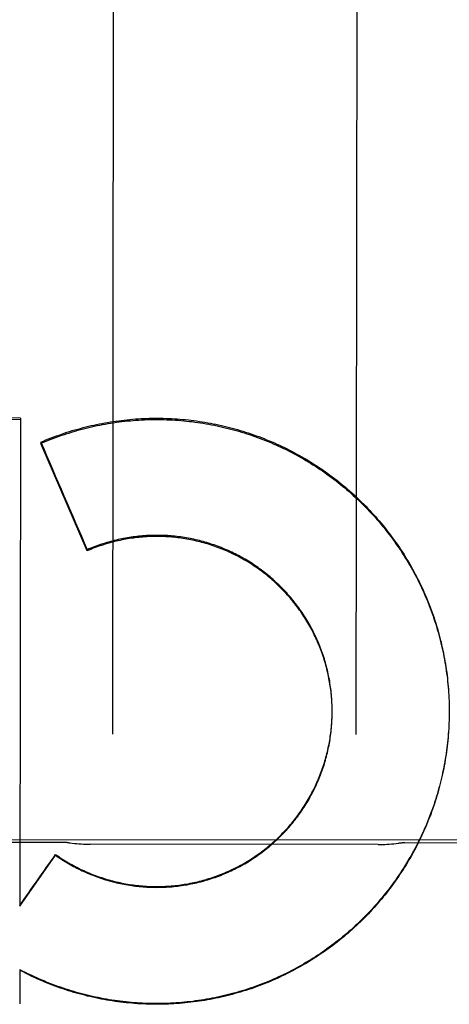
# Model space of a CAD drawing. Header units: inches. Extents: x 0 to 330, y 0 to 213.
# Tile 45 of 56: x 110.835 to 111.055, y 148.314 to 148.819. Entities that reach past the tile are written whole.
import ezdxf

# ---------------------------------------------------------------- set-up
doc = ezdxf.new("R2010")
doc.units = ezdxf.units.IN
doc.header["$LTSCALE"] = 18.1357758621
doc.header["$MEASUREMENT"] = 0
doc.linetypes.add('HIDDEN', pattern=[0.2, 0.1, -0.1])
doc.layers.add('02___PRT_ALL_AXES', color=7, linetype='CONTINUOUS')
doc.layers.add('DEFAULT_2', color=8, linetype='HIDDEN')

msp = doc.modelspace()

# ---------------------------------------------------------------- linework, layer by layer
at = {"layer": '02___PRT_ALL_AXES', "color": 8, "linetype": 'HIDDEN'}
for p, q in [((111.3512821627, 148.3974592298), (110.5387827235, 148.3984138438)), ((110.8575308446, 148.3966274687), (110.7825308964, 148.3967155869)), ((111.0188927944, 148.3956173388), (110.871166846, 148.3957909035)), ((111.1075306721, 148.3963337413), (111.0325307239, 148.3964218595))]:
    msp.add_line(p, q, dxfattribs=at)
at = {"layer": 'DEFAULT_2', "color": 8, "linetype": 'HIDDEN'}
for p, q in [((110.883244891, 149.0043581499), (110.8825962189, 148.4522547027)), ((111.0075961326, 148.452107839), (111.0082448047, 149.0042112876)), ((110.8354223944, 148.6143581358), (110.6155823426, 148.6146980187)), ((110.615581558, 148.6140301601), (110.8354216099, 148.6136903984)), ((110.8354223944, 148.6143581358), (110.8351279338, 148.3639717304)), ((110.8459083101, 148.6019824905), (110.8459075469, 148.6013328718)), ((110.8696756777, 148.5462465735), (110.8459075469, 148.6013328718)), ((110.8696763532, 148.5468215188), (110.8696756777, 148.5462465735)), ((111.0549054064, 148.4753197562), (111.0550058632, 148.4738852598)), ((111.0550058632, 148.4738852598), (111.0550940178, 148.471923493)), ((110.9952523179, 148.4671379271), (110.9952109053, 148.4685705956)), ((111.0550925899, 148.4724498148), (111.0551668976, 148.4704835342)), ((111.0551655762, 148.4710136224), (111.0552259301, 148.4690429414)), ((111.0552248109, 148.4695768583), (111.0552711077, 148.4676018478)), ((110.9952854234, 148.4661527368), (110.9952542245, 148.4675888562)), ((110.995307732, 148.4651672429), (110.9952868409, 148.4666066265)), ((110.9953192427, 148.4641815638), (110.99530875, 148.4656241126)), ((110.9953209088, 148.4635181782), (110.9953199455, 148.4646415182)), ((110.9953199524, 148.4631958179), (110.9953209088, 148.4635181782)), ((111.0552702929, 148.4681396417), (111.0553024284, 148.4661603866)), ((111.0553020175, 148.4667021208), (111.0553198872, 148.4647186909)), ((111.0553243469, 148.46392921), (111.055313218, 148.4618351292)), ((111.0553199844, 148.4652643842), (111.055323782, 148.4634475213)), ((111.055324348, 148.463929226), (111.0553234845, 148.463276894)), ((111.0552542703, 148.4595139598), (111.0551992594, 148.4575113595)), ((111.0552913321, 148.4609511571), (111.0552511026, 148.4589522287)), ((111.05531464, 148.4623886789), (111.0552890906, 148.4603935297)), ((111.055138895, 148.4566408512), (111.0550540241, 148.4546314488)), ((111.0552034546, 148.4580771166), (111.0551335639, 148.4560710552)), ((110.8351279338, 148.3639717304), (110.8534750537, 148.3900751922)), ((110.8534755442, 148.3904926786), (110.8534750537, 148.3900751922)), ((110.8350895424, 148.3314825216), (110.8350688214, 148.3138159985)), ((110.8400312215, 148.3286008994), (110.8350890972, 148.3311036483)), ((110.840031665, 148.3289783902), (110.8400312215, 148.3286008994))]:
    msp.add_line(p, q, dxfattribs=at)
for points in [[(110.8459075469, 148.6013328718), (110.8472344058, 148.6018976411), (110.8485665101, 148.6024495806), (110.8499039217, 148.6029887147), (110.8512464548, 148.6035149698), (110.8525939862, 148.6040282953), (110.8539463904, 148.6045286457), (110.8553035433, 148.6050159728), (110.8566653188, 148.6054902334), (110.8580315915, 148.605951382), (110.8594022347, 148.6063993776), (110.8607771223, 148.6068341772), (110.8621561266, 148.6072557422), (110.8635391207, 148.607664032), (110.8649259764, 148.6080590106), (110.8663165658, 148.6084406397), (110.8677107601, 148.6088088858), (110.8691084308, 148.6091637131), (110.8705094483, 148.6095050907), (110.8719136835, 148.6098329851), (110.8733210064, 148.6101473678), (110.8747312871, 148.6104482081), (110.876144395, 148.6107354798), (110.8775601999, 148.6110091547), (110.8789785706, 148.6112692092), (110.8803993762, 148.6115156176), (110.8818224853, 148.6117483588), (110.8832477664, 148.6119674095), (110.8846750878, 148.6121727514), (110.8861043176, 148.6123643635), (110.8875353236, 148.6125422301), (110.8889679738, 148.6127063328), (110.8904021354, 148.6128566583), (110.8918376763, 148.612993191), (110.8932744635, 148.6131159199), (110.8947123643, 148.6132248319), (110.8961512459, 148.6133199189), (110.8975909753, 148.6134011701), (110.8990314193, 148.61346858), (110.9004724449, 148.6135221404), (110.9019139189, 148.6135618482), (110.9033557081, 148.6135876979), (110.9047976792, 148.613599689), (110.906239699, 148.6135978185), (110.9076816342, 148.6135820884), (110.9091233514, 148.6135524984), (110.9105647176, 148.613509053), (110.9120055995, 148.6134517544), (110.9134458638, 148.6133806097), (110.9148853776, 148.6132956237), (110.9163240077, 148.6131968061), (110.9177616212, 148.613084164), (110.9191980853, 148.61295771), (110.9206332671, 148.6128174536), (110.9220670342, 148.6126634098), (110.9234992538, 148.612495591), (110.9249297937, 148.6123140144), (110.9263585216, 148.6121186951), (110.9277853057, 148.6119096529), (110.9292100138, 148.6116869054), (110.9306325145, 148.6114504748), (110.9320526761, 148.6112003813), (110.9334703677, 148.6109366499), (110.9348854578, 148.6106593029), (110.9362978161, 148.610368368), (110.9377073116, 148.6100638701), (110.9391138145, 148.6097458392), (110.9405171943, 148.6094143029), (110.9419173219, 148.6090692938), (110.9433140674, 148.6087108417), (110.944707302, 148.6083389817), (110.9460968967, 148.6079537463), (110.9474827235, 148.6075551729), (110.9488646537, 148.6071432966), (110.9502425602, 148.6067181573), (110.9516163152, 148.6062797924), (110.9529857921, 148.6058282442), (110.9543508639, 148.6053635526), (110.955711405, 148.6048857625), (110.957067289, 148.6043949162), (110.9584183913, 148.6038910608), (110.9597645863, 148.6033742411), (110.9611057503, 148.6028445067), (110.9624417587, 148.6023019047), (110.9637724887, 148.6017464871), (110.9650978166, 148.6011783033), (110.9664176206, 148.6005974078), (110.967731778, 148.6000038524), (110.9690401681, 148.5993976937), (110.9703426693, 148.5987789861), (110.9716391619, 148.5981477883), (110.9729295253, 148.5975041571), (110.9742136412, 148.5968481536), (110.9754913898, 148.5961798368), (110.9767626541, 148.59549927), (110.9780273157, 148.5948065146), (110.9792852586, 148.5941016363), (110.9805363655, 148.5933846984), (110.9817805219, 148.5926557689), (110.9830176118, 148.5919149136), (110.9842475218, 148.5911622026), (110.9854701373, 148.5903977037), (110.9866853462, 148.5896214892), (110.9878930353, 148.5888336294), (110.989093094, 148.5880341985), (110.9902854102, 148.587223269), (110.991469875, 148.5864009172), (110.9926463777, 148.5855672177), (110.9938148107, 148.5847222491), (110.9949750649, 148.5838660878), (110.9961270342, 148.5829988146), (110.997270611, 148.5821205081), (110.9984056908, 148.581231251), (110.9995321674, 148.5803311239), (111.000649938, 148.5794202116), (111.0017588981, 148.5784985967), (111.0028589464, 148.5775663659), (111.0039499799, 148.5766236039), (111.0050318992, 148.5756703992), (111.0061046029, 148.5747068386), (111.0071679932, 148.5737330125), (111.0082219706, 148.5727490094), (111.0092664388, 148.5717549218), (111.0103013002, 148.57075084), (111.0113264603, 148.5697368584), (111.012341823, 148.5687130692), (111.013347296, 148.5676795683), (111.0143427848, 148.5666364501), (111.015328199, 148.5655838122), (111.0163034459, 148.5645217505), (111.017268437, 148.5634503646), (111.0182230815, 148.5623697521), (111.0191672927, 148.5612800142), (111.0201009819, 148.5601812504), (111.0210240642, 148.5590735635), (111.021936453, 148.5579570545), (111.0228380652, 148.5568318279), (111.0237288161, 148.5556979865), (111.024608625, 148.5545556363), (111.0254774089, 148.5534048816), (111.026335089, 148.55224583), (111.0271815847, 148.5510785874), (111.0280168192, 148.5499032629), (111.0288407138, 148.548719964), (111.0296531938, 148.5475288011), (111.0304541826, 148.5463298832), (111.0312436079, 148.5451233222), (111.0320213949, 148.5439092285), (111.0327874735, 148.5426877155), (111.0335417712, 148.5414588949), (111.03428422, 148.5402228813), (111.0350147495, 148.538979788), (111.035733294, 148.5377297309), (111.0364397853, 148.5364728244), (111.0371341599, 148.5352091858), (111.0378163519, 148.5339389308), (111.0384862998, 148.5326621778), (111.0391439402, 148.5313790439), (111.0397892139, 148.5300896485), (111.0404220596, 148.52879411), (111.0410424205, 148.5274925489), (111.0416502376, 148.5261850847), (111.0422454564, 148.524871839), (111.0428280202, 148.5235529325), (111.0433978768, 148.5222284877), (111.0439549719, 148.5208986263), (111.0444992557, 148.519563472), (111.0450306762, 148.5182231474), (111.045549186, 148.5168777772), (111.0460547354, 148.5155274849), (111.0465472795, 148.514172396), (111.047026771, 148.5128126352), (111.0474931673, 148.5114483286), (111.0479464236, 148.5100796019), (111.0483864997, 148.508706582), (111.0488133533, 148.5073293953), (111.0492269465, 148.5059481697), (111.0496272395, 148.5045630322), (111.050014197, 148.5031741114), (111.0503877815, 148.5017815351), (111.0507479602, 148.5003854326), (111.051094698, 148.4989859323), (111.0514279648, 148.4975831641), (111.0517477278, 148.4961772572), (111.0520539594, 148.4947683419), (111.0523466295, 148.4933565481), (111.0526257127, 148.4919420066), (111.0528911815, 148.4905248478), (111.0531430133, 148.4891052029), (111.0533811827, 148.4876832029), (111.0536056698, 148.4862589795), (111.0538164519, 148.4848326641), (111.0540135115, 148.4834043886), (111.0541968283, 148.4819742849), (111.0543663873, 148.4805424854), (111.0545221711, 148.4791091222), (111.054664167, 148.4776743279), (111.0547923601, 148.476238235), (111.0549067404, 148.4748009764), (111.0550072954, 148.4733626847)], [(110.8459083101, 148.6019824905), (110.8472272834, 148.6025447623), (110.8485514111, 148.6030943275), (110.8498807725, 148.603631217), (110.8512151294, 148.604155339), (110.8525542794, 148.6046666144), (110.8538981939, 148.6051650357), (110.8552468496, 148.605650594), (110.8566000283, 148.6061232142), (110.857957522, 148.6065828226), (110.8593192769, 148.6070294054), (110.860685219, 148.6074629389), (110.8620552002, 148.6078833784), (110.8634291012, 148.6082906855), (110.8648067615, 148.6086848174), (110.8661879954, 148.6090657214), (110.8675727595, 148.6094333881), (110.8689610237, 148.6097878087), (110.8703525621, 148.6101289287), (110.87174715, 148.6104566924), (110.8731447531, 148.6107710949), (110.8745453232, 148.6110721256), (110.8759486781, 148.6113597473), (110.8773546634, 148.6116339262), (110.8787631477, 148.6118946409), (110.8801739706, 148.6121418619), (110.8815870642, 148.6123755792), (110.883002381, 148.6125957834), (110.8844196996, 148.6128024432), (110.885838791, 148.6129955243), (110.8872596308, 148.6131750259), (110.8886821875, 148.6133409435), (110.8901062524, 148.6134932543), (110.8915316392, 148.6136319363), (110.8929582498, 148.6137569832), (110.894385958, 148.6138683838), (110.8958146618, 148.6139661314), (110.8972442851, 148.6140502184), (110.8986746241, 148.6141206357), (110.900105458, 148.6141773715), (110.9015367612, 148.6142204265), (110.90296851, 148.6142497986), (110.9044004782, 148.6142654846), (110.9058324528, 148.6142674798), (110.9072643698, 148.6142557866), (110.9086961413, 148.614230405), (110.910127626, 148.614191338), (110.9115587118, 148.6141385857), (110.9129892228, 148.6140721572), (110.9144189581, 148.6139920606), (110.9158478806, 148.613898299), (110.9172759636, 148.6137908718), (110.9187029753, 148.6136697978), (110.9201286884, 148.6135350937), (110.921553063, 148.6133867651), (110.9229760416, 148.6132248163), (110.9243974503, 148.6130492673), (110.9258171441, 148.6128601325), (110.927234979, 148.6126574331), (110.9286507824, 148.6124411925), (110.9300644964, 148.6122114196), (110.9314760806, 148.611968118), (110.9328853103, 148.6117113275), (110.9342919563, 148.6114410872), (110.9356959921, 148.6111574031), (110.9370973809, 148.6108602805), (110.938495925, 148.610549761), (110.9398914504, 148.6102258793), (110.9412838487, 148.6098886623), (110.9426729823, 148.6095381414), (110.9440587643, 148.6091743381), (110.9454411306, 148.6087972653), (110.9468198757, 148.6084069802), (110.948194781, 148.6080035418), (110.9495658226, 148.6075869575), (110.9509329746, 148.607157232), (110.9522960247, 148.6067144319), (110.9536547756, 148.6062586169), (110.9550091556, 148.6057898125), (110.956359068, 148.6053080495), (110.9577043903, 148.6048133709), (110.9590450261, 148.6043058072), (110.9603808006, 148.6037854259), (110.9617115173, 148.6032523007), (110.9630371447, 148.6027064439), (110.9643576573, 148.602147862), (110.9656728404, 148.601576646), (110.9669824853, 148.6009928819), (110.9682865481, 148.6003965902), (110.969584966, 148.5997877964), (110.9708775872, 148.5991665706), (110.9721642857, 148.5985329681), (110.9734449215, 148.5978870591), (110.9747193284, 148.5972289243), (110.9759874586, 148.5965585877), (110.9772492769, 148.5958760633), (110.9785045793, 148.5951814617), (110.9797531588, 148.5944748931), (110.9809949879, 148.5937563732), (110.982230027, 148.5930259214), (110.9834581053, 148.5922836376), (110.9846790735, 148.5915296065), (110.9858928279, 148.5907638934), (110.9870992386, 148.589986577), (110.9882982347, 148.589197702), (110.9894897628, 148.5883972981), (110.9906736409, 148.5875854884), (110.9918496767, 148.5867624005), (110.993017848, 148.58592805), (110.9941781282, 148.5850824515), (110.9953303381, 148.5842257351), (110.996474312, 148.5833580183), (110.9976099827, 148.5824793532), (110.9987372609, 148.5815898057), (110.9998560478, 148.5806894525), (111.0009662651, 148.5797783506), (111.0020677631, 148.5788566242), (111.003160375, 148.5779244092), (111.0042440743, 148.5769817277), (111.0053188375, 148.5760285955), (111.0063844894, 148.575065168), (111.0074408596, 148.5740915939), (111.0084879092, 148.5731079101), (111.0095255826, 148.5721141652), (111.01055376, 148.5711104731), (111.0115723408, 148.5700969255), (111.0125812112, 148.5690736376), (111.0135802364, 148.5680407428), (111.0145693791, 148.5669982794), (111.0155486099, 148.5659462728), (111.0165177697, 148.5648848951), (111.0174766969, 148.5638143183), (111.0184253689, 148.5627345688), (111.0193637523, 148.5616456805), (111.0202917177, 148.5605478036), (111.0212091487, 148.5594410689), (111.022115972, 148.5583255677), (111.0230120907, 148.557201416), (111.0238974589, 148.5560686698), (111.0247720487, 148.5549273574), (111.025635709, 148.553777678), (111.0264882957, 148.552619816), (111.0273297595, 148.5514538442), (111.028160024, 148.5502798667), (111.0289790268, 148.5490979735), (111.0297867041, 148.5479082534), (111.0305829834, 148.5467108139), (111.0313677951, 148.5455057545), (111.0321410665, 148.5442931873), (111.032902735, 148.5430732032), (111.0336527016, 148.5418459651), (111.034390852, 148.5406116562), (111.0351171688, 148.5393703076), (111.0358316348, 148.5381219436), (111.0365341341, 148.5368667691), (111.0372245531, 148.5356049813), (111.0379028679, 148.534336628), (111.0385690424, 148.5330617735), (111.0392229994, 148.5317805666), (111.039864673, 148.5304931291), (111.0404939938, 148.5291996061), (111.0411108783, 148.5279001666), (111.0417153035, 148.5265948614), (111.0423072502, 148.5252837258), (111.0428866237, 148.5239669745), (111.0434533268, 148.5226448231), (111.044007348, 148.521317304), (111.044548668, 148.5199844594), (111.0450772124, 148.5186464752), (111.0455929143, 148.5173035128), (111.0460957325, 148.5159556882), (111.0465856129, 148.5146031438), (111.047062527, 148.5132459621), (111.0475264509, 148.5118842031), (111.0479773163, 148.5105180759), (111.0484150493, 148.5091478), (111.048839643, 148.5077734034), (111.049251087, 148.5063949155), (111.0496493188, 148.5050125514), (111.0500342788, 148.5036265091), (111.050405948, 148.502236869), (111.0507642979, 148.5008437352), (111.0511092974, 148.499447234), (111.0514409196, 148.498047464), (111.0517591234, 148.4966446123), (111.052063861, 148.4952388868), (111.0523551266, 148.4938303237), (111.0526329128, 148.4924189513), (111.0528971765, 148.4910050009), (111.0531478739, 148.4895886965), (111.0533849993, 148.4881700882), (111.0536085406, 148.4867492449), (111.0538184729, 148.4853263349), (111.0540147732, 148.4839014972), (111.0541974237, 148.4824748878), (111.0543664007, 148.4810466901), (111.0545216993, 148.4796169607), (111.0546633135, 148.4781857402), (111.0547912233, 148.4767532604), (111.0549054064, 148.4753197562)], [(110.9952084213, 148.4681226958), (110.9951568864, 148.4695518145), (110.9950921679, 148.4705324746), (110.995016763, 148.4715123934), (110.9949306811, 148.4724914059), (110.9948339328, 148.4734694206), (110.9947265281, 148.4744463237), (110.9946084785, 148.4754220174), (110.9944797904, 148.4763964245), (110.9943404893, 148.47736937), (110.9941906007, 148.478340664), (110.9940301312, 148.479310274), (110.9938590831, 148.4802781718), (110.9936774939, 148.4812441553), (110.9934853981, 148.4822080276), (110.9932828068, 148.4831697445), (110.993069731, 148.4841292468), (110.9928462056, 148.4850863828), (110.9926122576, 148.4860410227), (110.9923679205, 148.4869930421), (110.992113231, 148.4879422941), (110.9918482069, 148.4888887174), (110.9915728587, 148.4898322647), (110.9912872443, 148.4907727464), (110.9909914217, 148.491709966), (110.9906854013, 148.4926438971), (110.9903691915, 148.493574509), (110.9900428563, 148.4945016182), (110.9897064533, 148.495425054), (110.9893600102, 148.4963447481), (110.9890035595, 148.4972606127), (110.9886371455, 148.4981725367), (110.9882608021, 148.4990804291), (110.987874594, 148.4999841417), (110.9874785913, 148.5008835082), (110.987072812, 148.5017784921), (110.9866572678, 148.5026690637), (110.986232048, 148.5035550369), (110.9857972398, 148.5044362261), (110.9853528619, 148.5053125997), (110.9848989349, 148.5061841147), (110.9844355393, 148.5070506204), (110.9839627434, 148.5079119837), (110.9834806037, 148.5087681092), (110.9829891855, 148.5096188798), (110.9824885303, 148.5104642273), (110.9819786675, 148.5113040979), (110.9814596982, 148.5121383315), (110.9809317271, 148.5129667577), (110.9803947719, 148.5137893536), (110.9798488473, 148.5146060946), (110.979294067, 148.5154168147), (110.9787305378, 148.5162213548), (110.9781582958, 148.5170196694), (110.9775773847, 148.5178116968), (110.9769878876, 148.5185973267), (110.9763898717, 148.5193764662), (110.9757834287, 148.520149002), (110.9751686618, 148.5209148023), (110.9745456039, 148.5216738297), (110.9739142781, 148.5224260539), (110.9732748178, 148.523171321), (110.9726273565, 148.5239094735), (110.9719719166, 148.5246404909), (110.9713085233, 148.5253643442), (110.9706373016, 148.5260809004), (110.9699583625, 148.5267900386), (110.9692717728, 148.5274916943), (110.9685776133, 148.5281857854), (110.9678759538, 148.5288722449), (110.9671668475, 148.5295510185), (110.966450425, 148.5302219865), (110.9657268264, 148.5308850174), (110.9649960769, 148.5315400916), (110.9642581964, 148.5321871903), (110.9635133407, 148.5328261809), (110.9627616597, 148.5334569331), (110.9620031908, 148.5340794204), (110.9612379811, 148.5346936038), (110.960466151, 148.5352993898), (110.9596878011, 148.5358966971), (110.9589030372, 148.5364854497), (110.958111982, 148.5370655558), (110.9573146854, 148.5376369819), (110.9565111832, 148.5381997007), (110.95570164, 148.5387536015), (110.9548862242, 148.5392985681), (110.9540649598, 148.5398345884), (110.953237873, 148.5403616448), (110.9524051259, 148.5408796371), (110.951566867, 148.5413884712), (110.9507231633, 148.5418881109), (110.9498740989, 148.5423785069), (110.9490197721, 148.5428596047), (110.9481602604, 148.5433313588), (110.94729571, 148.5437936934), (110.9464262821, 148.5442465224), (110.9455520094, 148.5446898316), (110.9446729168, 148.5451236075), (110.9437891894, 148.545547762), (110.9429010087, 148.5459622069), (110.9420084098, 148.5463669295), (110.9411114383, 148.546761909), (110.9402102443, 148.5471470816), (110.9393049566, 148.5475223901), (110.9383956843, 148.5478877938), (110.9374825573, 148.5482432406), (110.9365656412, 148.548588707), (110.9356449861, 148.5489241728), (110.9347207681, 148.5492495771), (110.9337931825, 148.5495648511), (110.9328622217, 148.5498699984), (110.9319278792, 148.55016502), (110.9309903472, 148.5504498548), (110.9300497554, 148.5507244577), (110.9291062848, 148.5509887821), (110.9281601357, 148.5512427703), (110.9272113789, 148.5514864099), (110.9262601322, 148.5517196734), (110.925306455, 148.5519425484), (110.924350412, 148.5521550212), (110.9233921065, 148.5523570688), (110.9224315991, 148.5525486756), (110.9214690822, 148.5527298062), (110.9205047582, 148.552900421), (110.9195386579, 148.5530605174), (110.9185708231, 148.5532100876), (110.9176014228, 148.553349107), (110.9166306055, 148.553477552), (110.915658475, 148.5535954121), (110.9146851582, 148.5537026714), (110.9137107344, 148.5537993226), (110.9127352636, 148.5538853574), (110.9117589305, 148.5539607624), (110.9107819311, 148.554025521), (110.9098042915, 148.5540796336), (110.9088260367, 148.5541230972), (110.9078473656, 148.5541559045), (110.9068684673, 148.554178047), (110.9058893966, 148.5541895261), (110.9049102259, 148.5541903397), (110.9039310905, 148.5541804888), (110.9029521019, 148.5541599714), (110.9019734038, 148.5541287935), (110.9009951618, 148.5540869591), (110.9000174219, 148.5540344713), (110.8990402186, 148.5539713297), (110.898063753, 148.5538975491), (110.8970882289, 148.5538131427), (110.8961136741, 148.5537181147), (110.8951401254, 148.553612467), (110.8941677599, 148.5534962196), (110.8931967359, 148.5533693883), (110.8922271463, 148.5532319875), (110.8912591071, 148.5530840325), (110.8902927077, 148.5529255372), (110.8893280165, 148.5527565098), (110.8883652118, 148.5525769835), (110.8874044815, 148.5523869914), (110.8864458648, 148.5521865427), (110.8854894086, 148.5519756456), (110.8845352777, 148.551754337), (110.8835836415, 148.5515226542), (110.8826345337, 148.5512806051), (110.8816879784, 148.5510281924), (110.880744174, 148.5507654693), (110.8798032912, 148.550492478), (110.8788654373, 148.5502092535), (110.8779307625, 148.54991584), (110.8769993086, 148.5496122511), (110.8760711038, 148.5492984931), (110.8751463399, 148.548974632), (110.8742252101, 148.5486407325), (110.8733077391, 148.5482968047), (110.8723939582, 148.5479428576), (110.8714840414, 148.5475789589), (110.8705781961, 148.5472051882), (110.8696763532, 148.5468215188)], [(110.9951537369, 148.4691069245), (110.9950882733, 148.4700904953), (110.9950120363, 148.47107329), (110.994925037, 148.4720551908), (110.994827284, 148.4730360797), (110.9947187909, 148.4740158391), (110.9945995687, 148.4749943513), (110.9944696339, 148.4759714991), (110.9943289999, 148.476947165), (110.9941776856, 148.4779212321), (110.9940157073, 148.4788935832), (110.9938430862, 148.4798641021), (110.9936598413, 148.4808326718), (110.9934659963, 148.4817991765), (110.9932615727, 148.4827634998), (110.9930465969, 148.4837255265), (110.9928210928, 148.4846851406), (110.9925850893, 148.4856422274), (110.992338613, 148.4865966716), (110.9920816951, 148.4875483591), (110.9918143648, 148.4884971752), (110.9915366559, 148.4894430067), (110.9912485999, 148.4903857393), (110.9909502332, 148.4913252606), (110.9906415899, 148.4922614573), (110.9903227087, 148.4931942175), (110.9899936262, 148.4941234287), (110.9896543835, 148.4950489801), (110.9893050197, 148.4959707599), (110.9889455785, 148.4968886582), (110.9885761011, 148.4978025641), (110.9881966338, 148.4987123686), (110.9878072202, 148.4996179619), (110.987407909, 148.500519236), (110.9869987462, 148.5014160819), (110.9865797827, 148.502308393), (110.986151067, 148.5031960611), (110.9857126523, 148.5040789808), (110.9852645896, 148.504957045), (110.9848069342, 148.5058301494), (110.9843397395, 148.5066981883), (110.9838630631, 148.5075610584), (110.9833769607, 148.5084186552), (110.9828814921, 148.5092708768), (110.9823767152, 148.5101176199), (110.9818626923, 148.5109587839), (110.9813394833, 148.5117942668), (110.9808071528, 148.5126239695), (110.9802657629, 148.5134477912), (110.9797153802, 148.5142656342), (110.9791560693, 148.5150773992), (110.9785878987, 148.51588299), (110.9780109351, 148.5166823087), (110.9774252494, 148.5174752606), (110.9768309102, 148.5182617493), (110.9762279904, 148.5190416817), (110.9756165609, 148.5198149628), (110.9749966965, 148.5205815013), (110.9743684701, 148.5213412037), (110.9737319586, 148.5220939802), (110.9730872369, 148.5228397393), (110.9724343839, 148.5235783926), (110.9717734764, 148.5243098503), (110.9711045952, 148.5250340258), (110.9704278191, 148.525750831), (110.9697432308, 148.5264601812), (110.9690509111, 148.5271619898), (110.9683509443, 148.527856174), (110.9676434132, 148.5285426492), (110.966928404, 148.5292213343), (110.9662060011, 148.5298921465), (110.9654762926, 148.5305550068), (110.9647393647, 148.531209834), (110.9639953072, 148.5318565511), (110.9632442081, 148.5324950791), (110.9624861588, 148.5331253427), (110.9617212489, 148.5337472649), (110.9609495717, 148.5343607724), (110.9601712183, 148.5349657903), (110.9593862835, 148.5355622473), (110.9585948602, 148.5361500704), (110.9577970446, 148.5367291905), (110.9569929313, 148.5372995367), (110.956182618, 148.537861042), (110.9553662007, 148.5384136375), (110.9545437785, 148.5389572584), (110.953715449, 148.5394918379), (110.9528813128, 148.5400173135), (110.9520414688, 148.5405336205), (110.9511960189, 148.5410406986), (110.9503450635, 148.5415384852), (110.9494887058, 148.5420269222), (110.9486270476, 148.5425059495), (110.9477601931, 148.5429755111), (110.9468882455, 148.5434355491), (110.9460113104, 148.5438860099), (110.9451294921, 148.5443268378), (110.9442428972, 148.5447579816), (110.9433516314, 148.5451793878), (110.9424558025, 148.5455910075), (110.9415555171, 148.5459927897), (110.940650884, 148.5463846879), (110.9397420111, 148.5467666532), (110.9388290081, 148.5471386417), (110.937911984, 148.5475006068), (110.9369910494, 148.547852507), (110.9360663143, 148.5481942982), (110.9351378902, 148.5485259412), (110.9342058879, 148.5488473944), (110.9332704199, 148.549158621), (110.9323315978, 148.5494595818), (110.9313895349, 148.5497502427), (110.9304443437, 148.5500305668), (110.9294961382, 148.5503005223), (110.9285450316, 148.550560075), (110.9275911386, 148.5508091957), (110.9266345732, 148.5510478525), (110.9256754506, 148.5512760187), (110.9247138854, 148.551493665), (110.9237499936, 148.5517007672), (110.9227838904, 148.5518972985), (110.921815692, 148.5520832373), (110.9208455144, 148.5522585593), (110.9198734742, 148.5524232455), (110.9188996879, 148.5525772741), (110.9179242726, 148.5527206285), (110.916947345, 148.5528532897), (110.9159690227, 148.5529752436), (110.9149894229, 148.5530864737), (110.9140086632, 148.5531869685), (110.9130268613, 148.5532767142), (110.9120441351, 148.5533557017), (110.9110606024, 148.5534239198), (110.9100763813, 148.5534813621), (110.9090915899, 148.5535280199), (110.9081063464, 148.5535638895), (110.907120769, 148.5535889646), (110.9061349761, 148.5536032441), (110.9051490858, 148.5536067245), (110.9041632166, 148.5535994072), (110.9031774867, 148.5535812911), (110.9021920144, 148.5535523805), (110.9012069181, 148.5535126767), (110.9002223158, 148.5534621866), (110.8992383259, 148.5534009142), (110.8982550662, 148.5533288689), (110.897272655, 148.5532460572), (110.89629121, 148.5531524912), (110.895310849, 148.5530481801), (110.8943316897, 148.5529331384), (110.8933538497, 148.5528073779), (110.8923774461, 148.5526709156), (110.8914025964, 148.552523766), (110.8904294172, 148.5523659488), (110.8894580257, 148.5521974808), (110.8884885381, 148.5520183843), (110.887521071, 148.5518286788), (110.8865557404, 148.5516283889), (110.8855926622, 148.5514175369), (110.8846319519, 148.55119615), (110.8836737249, 148.5509642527), (110.882718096, 148.5507218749), (110.8817651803, 148.5504690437), (110.8808150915, 148.5502057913), (110.8798679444, 148.5499321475), (110.8789238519, 148.549648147), (110.8779829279, 148.5493538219), (110.8770452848, 148.5490492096), (110.8761110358, 148.5487343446), (110.8751802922, 148.5484092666), (110.8742531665, 148.5480740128), (110.8733297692, 148.5477286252), (110.8724102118, 148.5473731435), (110.8714946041, 148.5470076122), (110.870583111, 148.546632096), (110.8696756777, 148.5462465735)], [(110.9952889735, 148.4612245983), (110.9953098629, 148.4622101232), (110.9953214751, 148.4639998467)], [(110.8534750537, 148.3900751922), (110.8542840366, 148.3895116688), (110.8550990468, 148.3889571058), (110.8559201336, 148.3884114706), (110.8567471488, 148.3878748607), (110.8575799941, 148.3873473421), (110.8584185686, 148.3868289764), (110.8592627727, 148.3863198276), (110.860112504, 148.385819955), (110.8609676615, 148.3853294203), (110.8618281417, 148.3848482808), (110.8626938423, 148.3843765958), (110.8635646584, 148.3839144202), (110.8644404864, 148.3834618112), (110.8653212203, 148.3830188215), (110.8662067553, 148.3825855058), (110.8670969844, 148.3821619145), (110.8679918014, 148.3817481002), (110.8688910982, 148.3813441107), (110.8697947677, 148.3809499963), (110.8707027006, 148.3805658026), (110.8716147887, 148.3801915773), (110.8725309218, 148.3798273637), (110.8734509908, 148.3794732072), (110.8743748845, 148.3791291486), (110.8753024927, 148.3787952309), (110.8762337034, 148.3784714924), (110.8771684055, 148.3781579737), (110.8781064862, 148.3778547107), (110.8790478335, 148.3775617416), (110.879992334, 148.3772790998), (110.8809398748, 148.3770068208), (110.8818903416, 148.3767449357), (110.8828436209, 148.3764934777), (110.8837995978, 148.376252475), (110.8847581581, 148.3760219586), (110.8857191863, 148.3758019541), (110.8866825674, 148.3755924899), (110.8876481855, 148.3753935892), (110.8886159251, 148.3752052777), (110.8895856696, 148.3750275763), (110.890557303, 148.374860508), (110.8915307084, 148.3747040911), (110.8925057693, 148.3745583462), (110.8934823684, 148.3744232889), (110.8944603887, 148.3742989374), (110.8954397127, 148.3741853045), (110.896420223, 148.374082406), (110.8974018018, 148.3739902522), (110.8983843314, 148.373908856), (110.8993676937, 148.3738382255), (110.900351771, 148.3737783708), (110.901336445, 148.3737292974), (110.9023215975, 148.3736910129), (110.9033071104, 148.3736635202), (110.9042928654, 148.3736468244), (110.9052787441, 148.3736409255), (110.9062646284, 148.3736458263), (110.9072503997, 148.3736615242), (110.9082359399, 148.3736880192), (110.9092211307, 148.3737253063), (110.9102058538, 148.3737733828), (110.9111899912, 148.3738322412), (110.9121734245, 148.3739018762), (110.913156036, 148.3739822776), (110.9141377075, 148.3740734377), (110.9151183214, 148.3741753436), (110.9160977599, 148.3742879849), (110.9170759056, 148.3744113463), (110.9180526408, 148.3745454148), (110.9190278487, 148.3746901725), (110.9200014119, 148.3748456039), (110.9209732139, 148.3750116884), (110.9219431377, 148.3751884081), (110.9229110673, 148.3753757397), (110.9238768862, 148.3755736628), (110.9248404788, 148.3757821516), (110.9258017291, 148.376001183), (110.9267605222, 148.376230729), (110.9277167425, 148.3764707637), (110.9286702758, 148.3767212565), (110.9296210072, 148.3769821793), (110.930568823, 148.3772534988), (110.931513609, 148.3775351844), (110.9324552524, 148.3778272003), (110.9333936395, 148.3781295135), (110.9343286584, 148.3784420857), (110.9352601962, 148.3787648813), (110.9361881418, 148.3790978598), (110.9371123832, 148.3794409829), (110.9380328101, 148.3797942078), (110.9389493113, 148.3801574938), (110.9398617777, 148.3805307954), (110.9407700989, 148.3809140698), (110.9416741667, 148.3813072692), (110.9425738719, 148.381710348), (110.9434691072, 148.3821232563), (110.9443597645, 148.3825459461), (110.9452457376, 148.382978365), (110.9461269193, 148.3834204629), (110.9470032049, 148.383872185), (110.9478744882, 148.3843334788), (110.9487406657, 148.3848042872), (110.9496016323, 148.3852845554), (110.9504572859, 148.385774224), (110.9513075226, 148.3862732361), (110.9521522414, 148.3867815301), (110.9529913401, 148.3872990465), (110.9538247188, 148.3878257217), (110.9546522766, 148.3883614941), (110.9554739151, 148.3889062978), (110.9562895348, 148.3894600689), (110.9570990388, 148.3900227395), (110.9579023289, 148.3905942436), (110.9586993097, 148.391174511), (110.9594898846, 148.3917634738), (110.9602739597, 148.3923610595), (110.9610514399, 148.3929671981), (110.961822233, 148.3935818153), (110.9625862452, 148.3942048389), (110.9633433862, 148.3948361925), (110.9640935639, 148.395475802), (110.9648366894, 148.396123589), (110.9655726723, 148.3967794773), (110.9663014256, 148.3974433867), (110.9670228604, 148.398115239), (110.9677368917, 148.3987949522), (110.9684434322, 148.399482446), (110.9691423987, 148.4001776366), (110.9698337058, 148.400880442), (110.970517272, 148.4015907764), (110.9711930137, 148.4023085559), (110.9718608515, 148.403033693), (110.9725207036, 148.4037661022), (110.9731724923, 148.404505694), (110.973816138, 148.4052523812), (110.9744515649, 148.4060060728), (110.9750786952, 148.4067666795), (110.9756974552, 148.407534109), (110.9763077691, 148.4083082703), (110.9769095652, 148.4090890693), (110.9775027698, 148.4098764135), (110.9780873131, 148.4106702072), (110.9786631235, 148.4114703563), (110.9792301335, 148.4122767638), (110.9797882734, 148.4130893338), (110.9803374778, 148.4139079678), (110.9808776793, 148.4147325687), (110.9814088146, 148.4155630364), (110.9819308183, 148.4163992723), (110.9824436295, 148.4172411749), (110.9829471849, 148.4180886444), (110.9834414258, 148.418941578), (110.9839262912, 148.4197998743), (110.9844017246, 148.4206634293), (110.9848676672, 148.4215321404), (110.9853240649, 148.4224059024), (110.9857708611, 148.4232846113), (110.9862080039, 148.4241681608), (110.9866354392, 148.4250564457), (110.9870531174, 148.4259493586), (110.9874609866, 148.4268467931), (110.9878589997, 148.4277486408), (110.9882471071, 148.4286547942), (110.988625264, 148.4295651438), (110.9889934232, 148.430479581), (110.9893515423, 148.4313979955), (110.9896995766, 148.4323202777), (110.9900374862, 148.4332463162), (110.9903652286, 148.4341760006), (110.9906827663, 148.4351092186), (110.9909900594, 148.436045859), (110.9912870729, 148.4369858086), (110.9915737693, 148.4379289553), (110.9918501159, 148.4388751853), (110.9921160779, 148.4398243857), (110.9923716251, 148.4407764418), (110.992616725, 148.4417312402), (110.9928513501, 148.4426886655), (110.9930754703, 148.4436486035), (110.9932890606, 148.4446109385), (110.9934920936, 148.4455755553), (110.9936845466, 148.4465423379), (110.9938663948, 148.4475111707), (110.9940376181, 148.4484819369), (110.9941981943, 148.4494545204), (110.9943481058, 148.4504288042), (110.9944873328, 148.4514046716), (110.9946158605, 148.4523820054), (110.9947336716, 148.4533606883), (110.9948407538, 148.4543406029), (110.9949370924, 148.4553216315), (110.9950226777, 148.4563036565), (110.9950974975, 148.45728656), (110.9951622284, 148.4587488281)], [(110.9951615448, 148.458270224), (110.99521481, 148.4592545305), (110.9952572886, 148.4602393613)], [(110.9951622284, 148.4587488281), (110.9952152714, 148.4597299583), (110.9952576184, 148.4607116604)], [(110.9952572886, 148.4602393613), (110.9952892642, 148.4616937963), (110.9953102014, 148.4626762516)], [(111.0549685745, 148.453770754), (111.0548628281, 148.4523371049), (111.0547433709, 148.4509045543), (111.0546102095, 148.4494732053), (111.054463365, 148.4480432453), (111.0543028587, 148.446614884), (111.0541286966, 148.4451881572), (111.0539408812, 148.4437630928), (111.0537394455, 148.442339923), (111.0535244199, 148.4409188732), (111.0532958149, 148.4394999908), (111.0530536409, 148.4380833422), (111.0527979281, 148.436669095), (111.0525286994, 148.4352573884), (111.0522459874, 148.4338483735), (111.0519498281, 148.4324422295), (111.0516402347, 148.4310390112), (111.0513172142, 148.4296387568), (111.0509808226, 148.4282416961), (111.0506311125, 148.4268480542), (111.0502681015, 148.4254578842), (111.0498918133, 148.4240712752), (111.049502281, 148.4226883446), (111.0490995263, 148.4213091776), (111.0486836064, 148.4199339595), (111.0482545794, 148.4185628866), (111.0478124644, 148.4171960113), (111.0473572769, 148.4158333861), (111.0468890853, 148.4144752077), (111.046407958, 148.4131216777), (111.0459139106, 148.4117728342), (111.0454069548, 148.4104287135), (111.0448871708, 148.4090895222), (111.044354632, 148.4077554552), (111.0438093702, 148.4064265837), (111.0432514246, 148.4051030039), (111.0426808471, 148.403784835), (111.0420976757, 148.4024721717), (111.0415019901, 148.4011651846), (111.0408938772, 148.3998640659), (111.0402733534, 148.3985688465), (111.0396404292, 148.3972795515), (111.0389952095, 148.3959963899), (111.0383377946, 148.394719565), (111.037668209, 148.3934491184), (111.0369864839, 148.3921851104), (111.0362927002, 148.3909276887), (111.0355869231, 148.3896769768), (111.0348692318, 148.3884331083), (111.0341397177, 148.3871962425), (111.0333984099, 148.3859664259), (111.0326453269, 148.3847436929), (111.0318805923, 148.3835282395), (111.0311043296, 148.3823202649), (111.0303165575, 148.3811197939), (111.0295172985, 148.3799268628), (111.0287066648, 148.3787416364), (111.0278847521, 148.3775642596), (111.0270516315, 148.3763948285), (111.0262073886, 148.3752334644), (111.0253520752, 148.3740802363), (111.0244857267, 148.3729351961), (111.0236084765, 148.3717985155), (111.0227204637, 148.370670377), (111.0218217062, 148.3695508), (111.0209122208, 148.368439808), (111.0199921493, 148.3673375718), (111.0190616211, 148.3662442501), (111.0181206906, 148.3651599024), (111.0171694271, 148.3640846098), (111.0162079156, 148.3630184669), (111.0152362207, 148.3619615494), (111.0142544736, 148.3609139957), (111.0132628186, 148.3598759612), (111.0122612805, 148.3588474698), (111.0112498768, 148.357828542), (111.0102287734, 148.3568193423), (111.0091981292, 148.355820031), (111.008157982, 148.3548306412), (111.0071083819, 148.3538512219), (111.0060494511, 148.3528818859), (111.0049812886, 148.351922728), (111.0039040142, 148.3509738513), (111.0028177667, 148.3500353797), (111.0017225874, 148.3491073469), (111.0006185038, 148.3481897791), (110.9995056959, 148.3472828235), (110.9983843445, 148.3463866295), (110.9972544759, 148.3455012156), (110.9961161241, 148.3446266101), (110.9949694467, 148.3437629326), (110.9938145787, 148.3429102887), (110.9926516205, 148.3420687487), (110.9914806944, 148.3412384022), (110.9903018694, 148.3404192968), (110.9891151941, 148.3396114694), (110.9879208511, 148.3388150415), (110.9867190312, 148.3380301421), (110.9855097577, 148.3372567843), (110.9842930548, 148.3364949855), (110.9830691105, 148.3357448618), (110.9818380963, 148.3350065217), (110.9806000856, 148.3342800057), (110.9793551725, 148.3335653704), (110.9781034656, 148.332862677), (110.9768450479, 148.3321719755), (110.97558009, 148.3314933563), (110.9743087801, 148.3308269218), (110.9730311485, 148.3301726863), (110.9717472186, 148.3295306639), (110.9704571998, 148.3289009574), (110.9691612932, 148.3282836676), (110.9678595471, 148.327678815), (110.9665520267, 148.3270864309), (110.965238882, 148.3265065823), (110.9639202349, 148.3259393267), (110.9625962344, 148.3253847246), (110.9612670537, 148.3248428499), (110.9599327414, 148.324313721), (110.9585933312, 148.3237973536), (110.9572490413, 148.3232938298), (110.9559000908, 148.3228032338), (110.9545465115, 148.3223255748), (110.9531883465, 148.3218608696), (110.9518257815, 148.3214091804), (110.9504589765, 148.3209705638), (110.9490880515, 148.3205450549), (110.9477131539, 148.3201327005), (110.9463343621, 148.319733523), (110.9449517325, 148.3193475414), (110.9435654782, 148.3189748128), (110.9421758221, 148.3186153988), (110.9407827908, 148.3182693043), (110.9393864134, 148.3179365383), (110.9379869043, 148.3176171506), (110.9365844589, 148.3173111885), (110.9351791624, 148.3170186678), (110.933771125, 148.3167396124), (110.9323604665, 148.3164740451), (110.9309472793, 148.3162219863), (110.929531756, 148.3159834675), (110.9281141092, 148.3157585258), (110.9266943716, 148.315547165), (110.9252725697, 148.3153493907), (110.9238489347, 148.3151652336), (110.9224236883, 148.3149947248), (110.9209968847, 148.3148378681), (110.9195685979, 148.3146946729), (110.9181389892, 148.3145651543), (110.9167081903, 148.3144493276), (110.915276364, 148.3143472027), (110.9138437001, 148.3142587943), (110.9124102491, 148.3141841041), (110.910976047, 148.3141231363), (110.9095413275, 148.3140758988), (110.9081063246, 148.3140424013), (110.9066710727, 148.3140226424), (110.9052356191, 148.3140166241), (110.9038001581, 148.3140243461), (110.9023648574, 148.3140458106), (110.9009298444, 148.3140810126), (110.8994952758, 148.3141299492), (110.8980612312, 148.3141926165), (110.8966277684, 148.3142690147), (110.8951951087, 148.3143591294), (110.8937634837, 148.3144629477), (110.89233292, 148.3145804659), (110.8909034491, 148.3147116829), (110.8894752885, 148.3148565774), (110.8880486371, 148.315015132), (110.8866235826, 148.3151873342), (110.88520024, 148.3153731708), (110.8837787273, 148.3155726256), (110.8823591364, 148.3157856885), (110.8809416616, 148.3160123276), (110.8795265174, 148.3162525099), (110.8781137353, 148.3165062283), (110.8767033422, 148.31677348), (110.8752955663, 148.31705422), (110.8738906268, 148.317348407), (110.8724885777, 148.3176560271), (110.8710894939, 148.3179770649), (110.8696935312, 148.3183114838), (110.8683008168, 148.3186592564), (110.8669115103, 148.3190203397), (110.8655257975, 148.3193946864), (110.8641437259, 148.3197822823), (110.8627653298, 148.3201831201), (110.8613908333, 148.3205971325), (110.8600204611, 148.3210242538), (110.8586542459, 148.3214644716), (110.8572922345, 148.321917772), (110.8559346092, 148.3223840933), (110.8545815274, 148.3228633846), (110.8532331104, 148.3233555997), (110.8518895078, 148.3238606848), (110.8505507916, 148.3243786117), (110.8492170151, 148.3249093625), (110.8478883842, 148.3254528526), (110.8465651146, 148.3260089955)], [(111.055060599, 148.4552053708), (111.0549606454, 148.4531926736), (111.0548534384, 148.4517548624), (111.0547324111, 148.4503181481), (111.0545975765, 148.4488826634), (111.0544489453, 148.4474485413), (111.0542865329, 148.4460159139), (111.0541103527, 148.4445849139), (111.0539204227, 148.4431556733), (111.0537167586, 148.4417283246), (111.0534993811, 148.4403029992), (111.0532683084, 148.4388798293), (111.0530235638, 148.437458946), (111.052765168, 148.4360404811), (111.0524931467, 148.4346245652), (111.0522075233, 148.4332113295), (111.0519083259, 148.4318009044), (111.0515955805, 148.4303934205), (111.0512693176, 148.4289890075), (111.0509295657, 148.4275877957), (111.050576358, 148.4261899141), (111.0502097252, 148.4247954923), (111.0498297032, 148.4234046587), (111.0494363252, 148.4220175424), (111.0490296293, 148.4206342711), (111.0486096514, 148.419254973), (111.048176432, 148.4178797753), (111.0477300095, 148.4165088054), (111.0472704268, 148.4151421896), (111.0467977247, 148.4137800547), (111.0463119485, 148.4124225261), (111.0458131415, 148.4110697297), (111.0453013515, 148.40972179), (111.0447766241, 148.4083788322), (111.0442390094, 148.4070409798), (111.0436885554, 148.405708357), (111.0431253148, 148.4043810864), (111.0425493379, 148.4030592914), (111.0419606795, 148.4017430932), (111.0413593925, 148.4004326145), (111.040745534, 148.3991279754), (111.0401191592, 148.3978292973), (111.0394803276, 148.3965366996), (111.0388290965, 148.3952503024), (111.0381655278, 148.3939702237), (111.0374896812, 148.3926965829), (111.0368016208, 148.3914294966), (111.0361014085, 148.390169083), (111.0353891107, 148.3889154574), (111.0346647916, 148.3876687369), (111.0339285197, 148.3864290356), (111.0331803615, 148.385196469), (111.0324203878, 148.3839711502), (111.0316486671, 148.3827531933), (111.0308652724, 148.3815427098), (111.0300702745, 148.3803398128), (111.0292637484, 148.3791446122), (111.0284457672, 148.3779572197), (111.0276164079, 148.3767777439), (111.0267757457, 148.3756062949), (111.0259238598, 148.3744429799), (111.0250608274, 148.3732879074), (111.0241867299, 148.3721411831), (111.0233016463, 148.3710029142), (111.0224056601, 148.3698732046), (111.0214988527, 148.36875216), (111.0205813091, 148.3676398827), (111.0196531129, 148.3665364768), (111.0187143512, 148.365442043), (111.0177651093, 148.3643566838), (111.0168054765, 148.3632804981), (111.0158355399, 148.3622135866), (111.0148553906, 148.3611560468), (111.0138651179, 148.3601079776), (111.0128648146, 148.3590694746), (111.0118545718, 148.3580406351), (111.0108344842, 148.3570215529), (111.0098046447, 148.3560123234), (111.0087651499, 148.3550130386), (111.0077160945, 148.3540237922), (111.0066575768, 148.3530446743), (111.0055896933, 148.3520757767), (111.004512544, 148.3511171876), (111.0034262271, 148.3501689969), (111.0023308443, 148.349231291), (111.0012264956, 148.3483041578), (111.0001132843, 148.3473876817), (110.9989913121, 148.3464819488), (110.9978606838, 148.3455870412), (110.9967215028, 148.3447030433), (110.9955738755, 148.3438300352), (110.9944179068, 148.3429680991), (110.9932537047, 148.3421173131), (110.9920813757, 148.3412777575), (110.9909010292, 148.3404495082), (110.9897127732, 148.3396326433), (110.9885167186, 148.3388272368), (110.9873129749, 148.3380333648), (110.9861016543, 148.3372510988), (110.9848828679, 148.336480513), (110.9836567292, 148.3357216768), (110.9824233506, 148.3349746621), (110.981182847, 148.3342395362), (110.9799353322, 148.3335163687), (110.9786809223, 148.3328052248), (110.9774197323, 148.3321061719), (110.9761518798, 148.331419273), (110.9748774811, 148.3307445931), (110.9735966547, 148.3300821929), (110.9723095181, 148.3294321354), (110.9710161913, 148.328794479), (110.9697167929, 148.3281692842), (110.9684114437, 148.3275566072), (110.9671002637, 148.3269565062), (110.9657833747, 148.3263690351), (110.9644608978, 148.3257942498), (110.9631329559, 148.3252322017), (110.961799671, 148.3246829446), (110.960461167, 148.3241465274), (110.9591175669, 148.3236230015), (110.9577689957, 148.3231124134), (110.9564155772, 148.3226148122), (110.9550574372, 148.322130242), (110.9536947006, 148.3216587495), (110.9523274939, 148.3212003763), (110.9509559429, 148.3207551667), (110.949580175, 148.32032316), (110.9482003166, 148.319904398), (110.946816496, 148.3194989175), (110.9454288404, 148.3191067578), (110.9440374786, 148.3187279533), (110.9426425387, 148.318362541), (110.9412441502, 148.3180105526), (110.9398424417, 148.3176720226), (110.9384375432, 148.3173469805), (110.9370295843, 148.3170354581), (110.9356186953, 148.3167374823), (110.9342050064, 148.3164530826), (110.9327886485, 148.3161822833), (110.9313697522, 148.3159251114), (110.929948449, 148.3156815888), (110.9285248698, 148.3154517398), (110.9270991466, 148.3152355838), (110.9256714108, 148.3150331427), (110.9242417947, 148.3148444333), (110.9228104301, 148.3146694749), (110.9213774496, 148.3145082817), (110.9199429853, 148.3143608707), (110.9185071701, 148.3142272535), (110.9170701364, 148.3141074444), (110.9156320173, 148.3140014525), (110.9141929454, 148.3139092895), (110.912753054, 148.3138309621), (110.9113124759, 148.3137664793), (110.9098713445, 148.3137158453), (110.9084297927, 148.3136790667), (110.906987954, 148.3136561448), (110.9055459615, 148.3136470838), (110.9041039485, 148.3136518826), (110.9026620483, 148.3136705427), (110.9012203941, 148.3137030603), (110.8997791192, 148.3137494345), (110.8983383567, 148.3138096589), (110.8968982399, 148.3138837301), (110.8954589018, 148.3139716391), (110.8940204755, 148.3140733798), (110.8925830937, 148.3141889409), (110.8911468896, 148.3143183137), (110.8897119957, 148.3144614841), (110.8882785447, 148.314618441), (110.886846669, 148.3147891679), (110.885416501, 148.3149736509), (110.8839881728, 148.3151718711), (110.8825618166, 148.3153838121), (110.8811375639, 148.3156094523), (110.8797155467, 148.3158487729), (110.878295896, 148.3161017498), (110.8768787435, 148.3163683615), (110.8754642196, 148.3166485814), (110.8740524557, 148.3169423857), (110.8726435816, 148.3172497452), (110.871237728, 148.3175706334), (110.8698350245, 148.3179050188), (110.8684356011, 148.3182528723), (110.8670395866, 148.31861416), (110.8656471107, 148.3189888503), (110.8642583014, 148.3193769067), (110.8628732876, 148.3197782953), (110.8614921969, 148.3201929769), (110.8601151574, 148.3206209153), (110.8587422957, 148.321062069), (110.8573737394, 148.321516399), (110.8560096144, 148.3219838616), (110.8546500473, 148.3224644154), (110.8532951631, 148.322958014), (110.8519450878, 148.3234646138), (110.8505999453, 148.3239841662), (110.8492598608, 148.3245166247), (110.8479249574, 148.3250619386), (110.8465953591, 148.3256200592)], [(110.8534755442, 148.3904926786), (110.8542802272, 148.3899316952), (110.8550908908, 148.3893795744), (110.8559075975, 148.3888362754), (110.85673016, 148.3883019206), (110.8575584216, 148.387776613), (110.8583923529, 148.3872603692), (110.859231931, 148.3867532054), (110.8600769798, 148.3862552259), (110.8609273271, 148.3857665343), (110.8617829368, 148.3852871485), (110.8626437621, 148.384817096), (110.8635096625, 148.3843564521), (110.8643805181, 148.3839052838), (110.8652562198, 148.3834636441), (110.8661366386, 148.3830315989), (110.8670217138, 148.3826091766), (110.8679114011, 148.3821964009), (110.8688055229, 148.3817933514), (110.8697038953, 148.3814001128), (110.8706064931, 148.3810166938), (110.8715132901, 148.3806431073), (110.8724241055, 148.3802794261), (110.8733387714, 148.3799257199), (110.874257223, 148.3795820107), (110.8751793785, 148.3792483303), (110.8761051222, 148.3789247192), (110.8770343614, 148.3786112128), (110.8779669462, 148.3783078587), (110.8789027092, 148.3780147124), (110.8798416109, 148.3777317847), (110.8807836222, 148.3774590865), (110.8817285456, 148.3771966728), (110.8826761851, 148.3769446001), (110.8836265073, 148.3767028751), (110.8845794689, 148.3764715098), (110.8855349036, 148.3762505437), (110.8864926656, 148.3760400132), (110.8874526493, 148.3758399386), (110.888414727, 148.3756503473), (110.8893788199, 148.3754712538), (110.8903448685, 148.3753026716), (110.8913126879, 148.3751446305), (110.8922820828, 148.3749971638), (110.8932530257, 148.3748602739), (110.89422549, 148.3747339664), (110.8951992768, 148.3746182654), (110.8961741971, 148.3745131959), (110.8971501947, 148.3744187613), (110.8981271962, 148.3743349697), (110.8991050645, 148.374261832), (110.9000836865, 148.3741993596), (110.901062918, 148.3741475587), (110.9020425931, 148.3741064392), (110.9030226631, 148.3740760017), (110.9040030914, 148.3740562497), (110.9049836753, 148.3740471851), (110.9059642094, 148.3740488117), (110.9069446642, 148.3740611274), (110.9079250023, 148.3740841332), (110.9089050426, 148.3741178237), (110.9098846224, 148.3741621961), (110.9108636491, 148.3742172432), (110.9118420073, 148.3742829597), (110.9128196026, 148.3743593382), (110.913796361, 148.3744463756), (110.9147721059, 148.3745440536), (110.9157466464, 148.3746523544), (110.9167199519, 148.3747712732), (110.9176919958, 148.3749008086), (110.9186625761, 148.3750409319), (110.9196314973, 148.3751916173), (110.9205987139, 148.3753528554), (110.9215641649, 148.3755246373), (110.9225277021, 148.3757069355), (110.9234891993, 148.3758997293), (110.9244485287, 148.3761029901), (110.9254055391, 148.376316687), (110.9263601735, 148.3765408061), (110.9273123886, 148.3767753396), (110.928261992, 148.377020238), (110.9292087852, 148.3772754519), (110.9301527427, 148.3775409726), (110.9310938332, 148.3778167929), (110.932031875, 148.3781028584), (110.9329667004, 148.3783991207), (110.9338982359, 148.3787055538), (110.9348263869, 148.3790221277), (110.9357510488, 148.3793488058), (110.9366721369, 148.3796855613), (110.9375894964, 148.3800323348), (110.938502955, 148.3803890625), (110.9394124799, 148.3807557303), (110.9403180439, 148.3811323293), (110.941219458, 148.3815187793), (110.9421165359, 148.3819150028), (110.9430092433, 148.3823209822), (110.9438975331, 148.3827366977), (110.9447812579, 148.3831620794), (110.9456602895, 148.3835970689), (110.9465345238, 148.3840416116), (110.9474038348, 148.3844956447), (110.9482681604, 148.3849591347), (110.9491274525, 148.3854320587), (110.9499815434, 148.385914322), (110.9508302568, 148.3864058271), (110.9516735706, 148.3869065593), (110.9525114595, 148.3874165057), (110.9533437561, 148.387935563), (110.9541703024, 148.3884636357), (110.9549910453, 148.3890006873), (110.9558059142, 148.389546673), (110.9566148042, 148.3901015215), (110.957417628, 148.3906651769), (110.9582142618, 148.3912375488), (110.9590045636, 148.3918185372), (110.9597884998, 148.3924081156), (110.9605660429, 148.3930062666), (110.9613370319, 148.3936128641), (110.9621013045, 148.3942277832), (110.9628588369, 148.3948510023), (110.9636095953, 148.3954824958), (110.9643534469, 148.3961221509), (110.9650902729, 148.3967698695), (110.9658199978, 148.3974255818), (110.966542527, 148.3980892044), (110.9672577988, 148.3987606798), (110.967965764, 148.3994399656), (110.9686662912, 148.4001269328), (110.9693592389, 148.400821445), (110.9700445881, 148.4015234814), (110.9707223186, 148.4022330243), (110.9713922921, 148.4029499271), (110.9720543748, 148.4036740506), (110.9727085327, 148.4044053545), (110.9733547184, 148.4051437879), (110.9739928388, 148.4058892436), (110.9746228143, 148.4066416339), (110.9752445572, 148.4074008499), (110.9758579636, 148.4081667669), (110.9764630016, 148.4089393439), (110.9770596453, 148.4097185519), (110.9776477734, 148.4105042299), (110.9782272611, 148.4112962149), (110.978798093, 148.412094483), (110.979360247, 148.4128990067), (110.9799136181, 148.4137096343), (110.9804581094, 148.4145262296), (110.9809936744, 148.4153487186), (110.9815202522, 148.4161770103), (110.9820377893, 148.4170110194), (110.9825462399, 148.4178506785), (110.9830455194, 148.4186958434), (110.9835355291, 148.4195463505), (110.9840162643, 148.4204021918), (110.984487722, 148.421263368), (110.9849497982, 148.4221296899), (110.9854024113, 148.4230010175), (110.985845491, 148.4238772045), (110.9862789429, 148.4247580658), (110.9867027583, 148.425643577), (110.9871169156, 148.4265336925), (110.9875213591, 148.4274282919), (110.9879160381, 148.4283272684), (110.9883009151, 148.4292305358), (110.9886759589, 148.4301380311), (110.9890410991, 148.4310495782), (110.9893962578, 148.4319649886), (110.9897414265, 148.4328842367), (110.9900765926, 148.4338072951), (110.9904016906, 148.4347339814), (110.9907166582, 148.4356641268), (110.9910214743, 148.436597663), (110.9913161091, 148.4375345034), (110.9916005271, 148.438474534), (110.991874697, 148.439417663), (110.9921385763, 148.4403637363), (110.9923921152, 148.4413125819), (110.9926353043, 148.4422641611), (110.9928681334, 148.4432184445), (110.9930905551, 148.4441752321), (110.9933025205, 148.4451343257), (110.9935040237, 148.4460956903), (110.9936950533, 148.4470592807), (110.9938755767, 148.4480249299), (110.9940455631, 148.4489924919), (110.9942049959, 148.4499618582), (110.994353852, 148.450932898), (110.9944921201, 148.4519055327), (110.9946197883, 148.4528797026), (110.9947368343, 148.4538552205), (110.9948432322, 148.454831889), (110.9949389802, 148.4558096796), (110.9950240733, 148.4567885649), (110.9950984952, 148.4577683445)], [(110.8604964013, 148.3964474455), (110.8607648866, 148.3964154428), (110.8619491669, 148.3962837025), (110.8631301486, 148.3961676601), (110.8643072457, 148.3960672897), (110.865479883, 148.3959825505), (110.8666474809, 148.3959133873), (110.8678094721, 148.3958597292), (110.868965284, 148.3958214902), (110.8701141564, 148.3957985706), (110.8711678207, 148.3957909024)], [(111.0188918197, 148.3956173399), (111.0199455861, 148.3956225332), (111.0210945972, 148.3956427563), (111.0222505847, 148.3956782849), (111.0234127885, 148.3957292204), (111.0245806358, 148.3957956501), (111.0257535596, 148.3958776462), (111.0269309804, 148.3959752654), (111.0281123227, 148.3960885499), (111.0292970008, 148.3962175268), (111.0295647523, 148.3962488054)], [(110.8465953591, 148.3256200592), (110.8452711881, 148.326190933), (110.8439525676, 148.3267745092), (110.8426396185, 148.327370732), (110.8413325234, 148.3279795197), (110.8400312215, 148.3286008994)], [(110.8465651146, 148.3260089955), (110.8452472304, 148.3265777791), (110.843934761, 148.3271591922), (110.8426279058, 148.3277531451), (110.8413268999, 148.3283595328), (110.840031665, 148.3289783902)]]:
    msp.add_lwpolyline(points, dxfattribs=at)
for centre, start, end in [((110.8575014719, 148.3716274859), 83.1192382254, 89.93268262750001), ((111.0325013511, 148.3714218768), 89.93268262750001, 96.7461270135)]:
    msp.add_arc(centre, 0.025, start, end, dxfattribs=at)
for centre, major_axis, ratio, start_param, end_param in [((111.0361821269, 148.2539841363), (-2.3011700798, 5.3346871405), 0.006361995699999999, 1.5027727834, 1.5131315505), ((110.6925768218, 148.2543878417), (3.743742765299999, 5.327516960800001), 0.0082036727, -1.544386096, -1.5394816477), ((111.1722110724, 148.2538243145), (10.551803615, -5.343885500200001), 0.007022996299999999, -1.5991940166, -1.5987254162)]:
    msp.add_ellipse(centre, major_axis=major_axis, ratio=ratio, start_param=start_param, end_param=end_param, dxfattribs=at)

doc.saveas('drawing.dxf')
